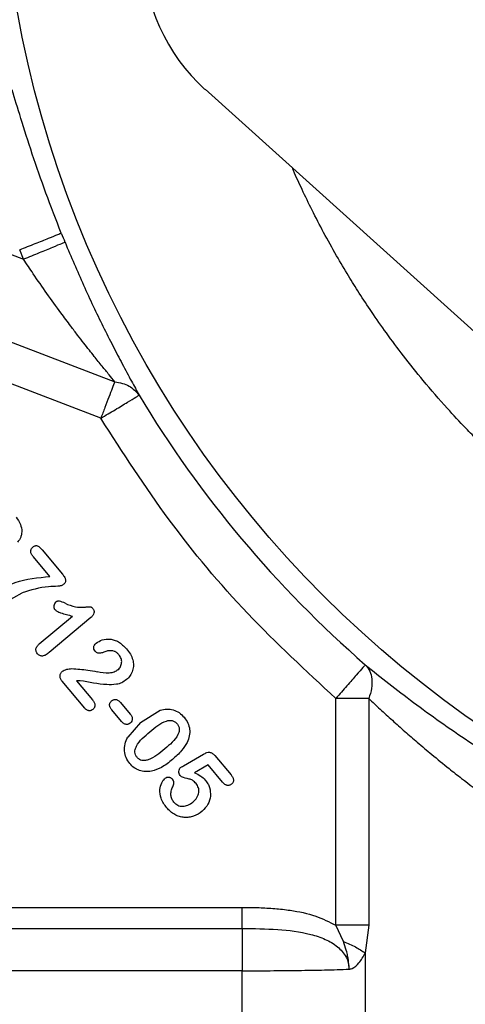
# Model space of a CAD drawing. Header units: inches. Extents: x 0.6 to 16.3, y 0.2 to 11.5.
# Tile 12 of 17: x 10.9 to 11.7, y 5.6 to 7.4. Entities that reach past the tile are written whole.
import ezdxf

# ---------------------------------------------------------------- set-up
doc = ezdxf.new("R2010")
doc.units = ezdxf.units.IN
doc.header["$MEASUREMENT"] = 0
doc.styles.add('SLDTEXTSTYLE0', font='TXT', dxfattribs={"width": 0.75})
doc.dimstyles.new('SLDDIMSTYLE2', dxfattribs={"dimtxt": 0.137795, "dimasz": 0.14, "dimexe": 0, "dimexo": 0.0625, "dimgap": 0.034449, "dimtad": 0, "dimdec": 1, "dimlfac": 1.5, "dimrnd": 1e-09, "dimzin": 12, "dimdsep": 46, "dimtxsty": 'SLDTEXTSTYLE0', "dimblk1": 'CLOSED', "dimblk2": 'CLOSED', "dimsah": 1, "dimcen": 0.09, "dimadec": 0, "dimazin": 3, "dimtfac": 1, "dimtdec": 1, "dimtofl": 0, "dimtmove": 0, "dimatfit": 3, "dimldrblk": 'CLOSED', "dimfxl": 0, "dimfrac": 2, "dimtolj": 1, "dimtzin": 12, "dimarcsym": 0})

# ---------------------------------------------------------------- blocks, each defined once
blk = doc.blocks.new('_Closed')
at = {"color": 0, "linetype": 'ByBlock', "lineweight": -2}
for p, q in [((-1, 0.166667), (0, 0)), ((-1, 0.166667), (-1, -0.166667)), ((0, 0), (-1, -0.166667)), ((0, 0), (-1, 0))]:
    blk.add_line(p, q, dxfattribs=at)
blk = doc.blocks.new('_D_4')
at = {"color": 7, "linetype": 'Continuous', "lineweight": 0}
for p, q in [((9.7529, 6.1785), (9.7529, 3.2156)), ((11.9718, 5.2549), (11.9718, 3.2156)), ((10.4753, 3.4534), (10.4333, 3.4534)), ((10.4333, 3.4534), (10.4333, 3.2347)), ((10.6789, 3.4534), (10.7209, 3.4534)), ((10.7209, 3.4534), (10.7209, 3.2347)), ((9.7529, 3.255), (10.3125, 3.255)), ((11.9718, 3.255), (10.8418, 3.255)), ((10.4333, 3.2347), (10.4753, 3.2347)), ((10.7209, 3.2347), (10.6789, 3.2347))]:
    blk.add_line(p, q, dxfattribs=at)
at = {"color": 7, "linetype": 'Continuous', "lineweight": 18, "xscale": 0.14, "yscale": 0.14}
for p, rotation in [((9.7529, 3.255), 179.9999997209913), ((11.9718, 3.255), 359.9999997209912)]:
    blk.add_blockref('_Closed', p, dxfattribs=dict(at, rotation=rotation))
at = {"color": 7, "linetype": 'Continuous', "lineweight": 18, "char_height": 0.1378, "attachment_point": 1, "rotation": 360, "style": 'SLDTEXTSTYLE0'}
for s, insert in [('85', (10.4753, 3.4123)), ('3.3', (10.4499, 3.2061))]:
    blk.add_mtext(s, dxfattribs=dict(at, insert=insert))

msp = doc.modelspace()

# ---------------------------------------------------------------- linework, layer by layer
at = {"color": 7, "linetype": 'Continuous', "lineweight": 25}
for p, q in [((11.8433, 6.6955), (11.2003, 7.2742)), ((10.5991, 7.0774), (10.8765, 6.9709)), ((10.8765, 6.9709), (10.8696, 6.9879)), ((10.659, 6.8984), (11.0393, 6.7524)), ((11.0142, 6.6872), (10.6339, 6.8332)), ((10.9095, 6.4526), (10.9459, 6.4093)), ((10.9235, 6.4049), (10.8942, 6.4398)), ((10.8441, 6.3592), (10.8739, 6.3757)), ((10.9046, 6.2847), (10.9638, 6.3344)), ((10.9965, 6.3317), (10.922, 6.2691)), ((10.9856, 6.1701), (10.9454, 6.218)), ((10.9778, 6.2191), (10.9709, 6.2188)), ((10.9709, 6.2188), (10.9993, 6.1849)), ((11.4926, 6.1873), (11.4338, 6.1873)), ((11.4338, 5.7826), (11.4338, 6.1873)), ((11.4926, 6.1873), (11.4926, 5.7826)), ((11.0511, 6.1464), (11.0338, 6.167)), ((11.0495, 6.1801), (11.0667, 6.1596)), ((11.0851, 6.1442), (11.12, 6.1662)), ((11.0851, 6.1442), (11.0623, 6.1184)), ((11.1618, 6.0672), (11.1976, 6.0879)), ((11.2179, 6.0854), (11.2467, 6.0511)), ((11.2058, 6.0687), (11.1816, 6.0547)), ((11.2317, 6.0379), (11.2058, 6.0687)), ((10.5971, 5.8146), (11.2668, 5.8146)), ((11.4472, 5.7536), (11.4338, 5.7826)), ((11.4926, 5.7826), (11.4861, 5.7332)), ((10.586, 5.7769), (11.2668, 5.7769)), ((11.4861, 5.7332), (11.4861, 5.1527)), ((11.2668, 5.7015), (10.4606, 5.7015)), ((11.2668, 5.155), (11.2668, 5.7015))]:
    msp.add_line(p, q, dxfattribs=at)
msp.add_circle((12.8051, 7.7643), 1.9709, dxfattribs=at)
for centre, radius, start, end in [((11.4218, 7.5203), 0.3312, 180, 228.0153), ((12.8051, 7.7643), 2.0055, 201.8575, 202.3609), ((12.8051, 7.7643), 2.0099, 211.0232, 228.9899)]:
    msp.add_arc(centre, radius, start, end, dxfattribs=at)
for points, knots in [([(10.9438, 7.0176), (10.9345, 7.0416), (10.9158, 7.0896), (10.8916, 7.1597), (10.8707, 7.2252), (10.861, 7.2571), (10.8562, 7.2732)], [0, 0, 0, 0, 0.248492, 0.497655, 0.747495, 1, 1, 1, 1]), ([(10.9505, 7.0013), (10.9614, 6.9755), (10.9833, 6.9238), (11.0126, 6.8623), (11.0358, 6.8164), (11.0529, 6.7835), (11.0691, 6.7535), (11.0783, 6.7366), (11.0827, 6.7284)], [0, 0, 0, 0, 0.247894, 0.496888, 0.624855, 0.747272, 0.877676, 1, 1, 1, 1]), ([(11.0393, 6.7524), (11.0359, 6.7566), (11.0288, 6.7653), (11.0165, 6.7805), (11.0046, 6.7953), (10.9936, 6.8092), (10.9837, 6.8218), (10.9727, 6.836), (10.9591, 6.8539), (10.9407, 6.8785), (10.9182, 6.9098), (10.896, 6.9418), (10.8823, 6.9623), (10.8765, 6.9709)], [0, 0, 0, 0, 0.071363, 0.151258, 0.239955, 0.293626, 0.3533, 0.418996, 0.490728, 0.596383, 0.745603, 0.893772, 1, 1, 1, 1]), ([(11.0393, 6.7524), (11.0485, 6.7506), (11.0668, 6.747), (11.0774, 6.7346), (11.0827, 6.7284)], [0, 0, 0, 0, 0.499997, 1, 1, 1, 1]), ([(11.4338, 6.1873), (11.3804, 6.2367), (11.2735, 6.3357), (11.1326, 6.5036), (11.0537, 6.626), (11.0142, 6.6872)], [0, 0, 0, 0, 0.333252, 0.666738, 1, 1, 1, 1]), ([(10.8631, 6.5109), (10.8661, 6.5068), (10.8716, 6.499), (10.8737, 6.4874), (10.8729, 6.4792), (10.8712, 6.474), (10.8689, 6.4695), (10.8667, 6.4673), (10.8656, 6.4662)], [0, 0, 0, 0, 0.305956, 0.578133, 0.693967, 0.809947, 0.909384, 1, 1, 1, 1]), ([(10.8942, 6.4398), (10.8929, 6.4415), (10.8907, 6.4444), (10.8892, 6.4487), (10.8894, 6.4518), (10.8902, 6.4539), (10.8915, 6.4558), (10.8927, 6.4569), (10.8933, 6.4575)], [0, 0, 0, 0, 0.307867, 0.546456, 0.652487, 0.758832, 0.872692, 1, 1, 1, 1]), ([(10.8933, 6.4575), (10.894, 6.4581), (10.8953, 6.4591), (10.8975, 6.46), (10.8996, 6.4602), (10.9024, 6.4593), (10.9058, 6.4567), (10.9082, 6.4541), (10.9095, 6.4526)], [0, 0, 0, 0, 0.136263, 0.251521, 0.354102, 0.455506, 0.694503, 1, 1, 1, 1]), ([(10.8271, 6.3778), (10.8384, 6.3839), (10.8684, 6.4), (10.9024, 6.403), (10.9235, 6.4049)], [0, 0, 0, 0, 0.380583, 1, 1, 1, 1]), ([(10.9459, 6.4093), (10.9473, 6.4074), (10.9494, 6.4048), (10.951, 6.4011), (10.9516, 6.3987), (10.9515, 6.3964), (10.9507, 6.3942), (10.9493, 6.3922), (10.948, 6.391), (10.9474, 6.3904)], [0, 0, 0, 0, 0.324235, 0.451927, 0.560985, 0.661051, 0.7629, 0.873949, 1, 1, 1, 1]), ([(10.9474, 6.3904), (10.9468, 6.39), (10.9457, 6.3892), (10.9423, 6.3881), (10.9341, 6.3872), (10.9103, 6.3872), (10.8895, 6.3806), (10.8739, 6.3757)], [0, 0, 0, 0, 0.025659, 0.05678, 0.138701, 0.354443, 1, 1, 1, 1]), ([(10.9507, 6.3571), (10.9474, 6.3587), (10.9435, 6.3606), (10.9388, 6.3613), (10.9371, 6.3609), (10.9354, 6.3602), (10.9343, 6.3594), (10.9338, 6.359)], [0, 0, 0, 0, 0.603787, 0.695522, 0.788261, 0.888104, 1, 1, 1, 1]), ([(10.9338, 6.359), (10.933, 6.3581), (10.9313, 6.3563), (10.9304, 6.3527), (10.9305, 6.3496), (10.9314, 6.3474), (10.932, 6.3465), (10.9324, 6.346)], [0, 0, 0, 0, 0.248606, 0.506925, 0.759969, 0.879047, 1, 1, 1, 1]), ([(10.9324, 6.346), (10.9336, 6.345), (10.9367, 6.3424), (10.9473, 6.3384), (10.9567, 6.3361), (10.9638, 6.3344)], [0, 0, 0, 0, 0.14007, 0.350332, 1, 1, 1, 1]), ([(10.9507, 6.3571), (10.9567, 6.3546), (10.9678, 6.3501), (10.9821, 6.3501), (10.9908, 6.3507), (10.9946, 6.3511), (10.9966, 6.3507), (10.9983, 6.3497), (10.9994, 6.3485), (11.0001, 6.3477)], [0, 0, 0, 0, 0.375055, 0.689236, 0.818786, 0.88777, 0.909177, 0.934246, 1, 1, 1, 1]), ([(11.0001, 6.3477), (11.0006, 6.3471), (11.0014, 6.3459), (11.0022, 6.344), (11.0024, 6.3419), (11.0021, 6.339), (11.0003, 6.3352), (10.9978, 6.3329), (10.9965, 6.3317)], [0, 0, 0, 0, 0.119057, 0.229889, 0.338651, 0.451833, 0.70269, 1, 1, 1, 1]), ([(11.0059, 6.2859), (11.0094, 6.2882), (11.017, 6.2929), (11.0288, 6.2938), (11.0385, 6.2918), (11.0493, 6.2872), (11.0557, 6.2806), (11.0603, 6.276)], [0, 0, 0, 0, 0.203632, 0.431723, 0.5548, 0.688327, 1, 1, 1, 1]), ([(10.9014, 6.267), (10.9005, 6.2684), (10.8991, 6.2703), (10.8986, 6.2734), (10.8986, 6.2757), (10.8993, 6.2781), (10.901, 6.2813), (10.9031, 6.2833), (10.9046, 6.2847)], [0, 0, 0, 0, 0.235857, 0.346508, 0.45923, 0.577207, 0.70355, 1, 1, 1, 1]), ([(11.0041, 6.2716), (11.0034, 6.2727), (11.0022, 6.2743), (11.0017, 6.2769), (11.0017, 6.2788), (11.0021, 6.2808), (11.0033, 6.2834), (11.0048, 6.2849), (11.0059, 6.2859)], [0, 0, 0, 0, 0.2444, 0.360851, 0.479806, 0.601841, 0.725809, 1, 1, 1, 1]), ([(11.0281, 6.2725), (11.0275, 6.2724), (11.0259, 6.272), (11.0218, 6.2705), (11.0172, 6.2687), (11.0124, 6.2679), (11.0092, 6.268), (11.0064, 6.2693), (11.0049, 6.2708), (11.0041, 6.2716)], [0, 0, 0, 0, 0.069112, 0.187071, 0.505506, 0.64706, 0.753468, 0.869063, 1, 1, 1, 1]), ([(11.0468, 6.2653), (11.0455, 6.2666), (11.0432, 6.2691), (11.0386, 6.2716), (11.0334, 6.2728), (11.0299, 6.2726), (11.0281, 6.2725)], [0, 0, 0, 0, 0.256109, 0.49324, 0.736878, 1, 1, 1, 1]), ([(11.0603, 6.276), (11.0628, 6.2728), (11.0675, 6.2668), (11.0702, 6.2597), (11.0714, 6.2564)], [0, 0, 0, 0, 0.532388, 1, 1, 1, 1]), ([(10.922, 6.2691), (10.92, 6.2676), (10.9165, 6.2649), (10.9114, 6.263), (10.9078, 6.263), (10.9054, 6.2637), (10.9032, 6.2651), (10.902, 6.2664), (10.9014, 6.267)], [0, 0, 0, 0, 0.321406, 0.568105, 0.674214, 0.776818, 0.883217, 1, 1, 1, 1]), ([(11.0448, 6.2384), (11.0458, 6.2393), (11.0477, 6.2411), (11.0497, 6.2443), (11.0511, 6.2478), (11.0519, 6.2527), (11.0511, 6.2591), (11.0482, 6.2632), (11.0468, 6.2653)], [0, 0, 0, 0, 0.130997, 0.255871, 0.379982, 0.502839, 0.747494, 1, 1, 1, 1]), ([(11.0714, 6.2564), (11.072, 6.2532), (11.0732, 6.2468), (11.0714, 6.237), (11.0673, 6.2279), (11.0625, 6.2232), (11.0602, 6.2209)], [0, 0, 0, 0, 0.245925, 0.494906, 0.747887, 1, 1, 1, 1]), ([(10.9458, 6.2359), (10.9468, 6.2365), (10.9492, 6.2381), (10.9549, 6.24), (10.9596, 6.2404), (10.9628, 6.2407)], [0, 0, 0, 0, 0.201265, 0.472344, 1, 1, 1, 1]), ([(10.9628, 6.2407), (10.9723, 6.24), (10.9875, 6.2389), (11.0025, 6.2361), (11.0081, 6.235)], [0, 0, 0, 0, 0.626476, 1, 1, 1, 1]), ([(11.0448, 6.2384), (11.0427, 6.237), (11.038, 6.2339), (11.0252, 6.2315), (11.0152, 6.2335), (11.0081, 6.235)], [0, 0, 0, 0, 0.204435, 0.433511, 1, 1, 1, 1]), ([(11.4863, 6.2476), (11.514, 6.2254), (11.5694, 6.1811), (11.6694, 6.1106), (11.7783, 6.0416), (11.857, 5.9998), (11.8963, 5.9789)], [0, 0, 0, 0, 0.251561, 0.502133, 0.751208, 1, 1, 1, 1]), ([(11.4863, 6.2476), (11.4893, 6.2439), (11.4951, 6.237), (11.4985, 6.2221), (11.4983, 6.2055), (11.4945, 6.1933), (11.4926, 6.1873)], [0, 0, 0, 0, 0.262476, 0.500005, 0.749927, 1, 1, 1, 1]), ([(10.9454, 6.218), (10.9442, 6.2195), (10.9426, 6.2218), (10.9417, 6.2253), (10.9416, 6.2286), (10.9425, 6.2317), (10.9441, 6.2343), (10.9452, 6.2354), (10.9458, 6.2359)], [0, 0, 0, 0, 0.288123, 0.415836, 0.539924, 0.773776, 0.885621, 1, 1, 1, 1]), ([(11.0602, 6.2209), (11.0574, 6.2189), (11.052, 6.2149), (11.0398, 6.2116), (11.0147, 6.2119), (10.9934, 6.2161), (10.9778, 6.2191)], [0, 0, 0, 0, 0.119289, 0.236007, 0.438625, 1, 1, 1, 1]), ([(10.9993, 6.1849), (11.0006, 6.1833), (11.0023, 6.181), (11.0035, 6.1777), (11.0039, 6.1754), (11.0037, 6.1732), (11.0031, 6.1712), (11.002, 6.1694), (11.0009, 6.1684), (11.0004, 6.1679)], [0, 0, 0, 0, 0.308953, 0.438717, 0.55715, 0.667961, 0.774539, 0.883221, 1, 1, 1, 1]), ([(11.0336, 6.1831), (11.0348, 6.1839), (11.0365, 6.1851), (11.0393, 6.1856), (11.0413, 6.1856), (11.0435, 6.185), (11.0464, 6.1834), (11.0482, 6.1815), (11.0495, 6.1801)], [0, 0, 0, 0, 0.230096, 0.339105, 0.450747, 0.569198, 0.697012, 1, 1, 1, 1]), ([(11.4926, 6.1873), (11.4992, 6.181), (11.5128, 6.1682), (11.5343, 6.1485), (11.5565, 6.1287), (11.5799, 6.1084), (11.6061, 6.0863), (11.6325, 6.0648), (11.6641, 6.04), (11.698, 6.0145), (11.7379, 5.9859), (11.7779, 5.9588), (11.8186, 5.9325), (11.8465, 5.9157), (11.8601, 5.9076)], [0, 0, 0, 0, 0.068969, 0.1407, 0.211169, 0.278022, 0.352867, 0.439801, 0.50077, 0.610344, 0.707195, 0.803931, 0.905203, 1, 1, 1, 1]), ([(11.0004, 6.1679), (10.9993, 6.1672), (10.9971, 6.1657), (10.9938, 6.1653), (10.9911, 6.1659), (10.9884, 6.1672), (10.9867, 6.1689), (10.9856, 6.1701)], [0, 0, 0, 0, 0.231852, 0.458895, 0.579687, 0.706406, 1, 1, 1, 1]), ([(11.0338, 6.167), (11.0327, 6.1685), (11.0312, 6.1705), (11.0302, 6.1737), (11.03, 6.1759), (11.0303, 6.178), (11.031, 6.1799), (11.0321, 6.1817), (11.0331, 6.1826), (11.0336, 6.1831)], [0, 0, 0, 0, 0.298607, 0.425929, 0.544881, 0.659208, 0.769597, 0.881459, 1, 1, 1, 1]), ([(11.12, 6.1662), (11.124, 6.1672), (11.1318, 6.1691), (11.1438, 6.1676), (11.1547, 6.1625), (11.1603, 6.1567), (11.1632, 6.1537)], [0, 0, 0, 0, 0.2597171, 0.4999366, 0.7403803, 1, 1, 1, 1]), ([(11.0667, 6.1596), (11.0679, 6.1581), (11.0695, 6.156), (11.0705, 6.1528), (11.0707, 6.1506), (11.0704, 6.1485), (11.0694, 6.1459), (11.0679, 6.1445), (11.0669, 6.1435)], [0, 0, 0, 0, 0.304749, 0.432165, 0.549551, 0.662105, 0.771473, 1, 1, 1, 1]), ([(11.1632, 6.1537), (11.1656, 6.1503), (11.1703, 6.1439), (11.1734, 6.1324), (11.1729, 6.1203), (11.1699, 6.1129), (11.1683, 6.109)], [0, 0, 0, 0, 0.2567364, 0.4972172, 0.7371673, 1, 1, 1, 1]), ([(11.0669, 6.1435), (11.0658, 6.1426), (11.0641, 6.1414), (11.0613, 6.1409), (11.0593, 6.141), (11.0572, 6.1415), (11.0542, 6.1431), (11.0524, 6.1451), (11.0511, 6.1464)], [0, 0, 0, 0, 0.229656, 0.338087, 0.448765, 0.566361, 0.694142, 1, 1, 1, 1]), ([(11.102, 6.128), (11.1112, 6.1357), (11.1218, 6.1447), (11.1367, 6.1485), (11.1419, 6.1481), (11.1466, 6.1461), (11.149, 6.1436), (11.1502, 6.1424)], [0, 0, 0, 0, 0.63083, 0.73104, 0.81979, 0.90618, 1, 1, 1, 1]), ([(11.1502, 6.1424), (11.1513, 6.1409), (11.1533, 6.1381), (11.1546, 6.133), (11.1541, 6.1278), (11.1482, 6.1138), (11.1376, 6.105), (11.1285, 6.0975)], [0, 0, 0, 0, 0.098348, 0.187361, 0.275453, 0.378887, 1, 1, 1, 1]), ([(11.066, 6.0712), (11.0636, 6.0746), (11.0588, 6.0813), (11.0561, 6.0937), (11.0569, 6.1065), (11.0605, 6.1144), (11.0623, 6.1184)], [0, 0, 0, 0, 0.246064, 0.489301, 0.738361, 1, 1, 1, 1]), ([(11.079, 6.0824), (11.078, 6.0838), (11.076, 6.0866), (11.0748, 6.0917), (11.0755, 6.0969), (11.0817, 6.1112), (11.0926, 6.1202), (11.102, 6.128)], [0, 0, 0, 0, 0.093536, 0.179917, 0.267925, 0.37143, 1, 1, 1, 1]), ([(11.1285, 6.0975), (11.1192, 6.0895), (11.1084, 6.0802), (11.0931, 6.0764), (11.0877, 6.0765), (11.0828, 6.0785), (11.0803, 6.0811), (11.079, 6.0824)], [0, 0, 0, 0, 0.6244147, 0.7285046, 0.8170152, 0.9042288, 1, 1, 1, 1]), ([(11.1683, 6.109), (11.1653, 6.104), (11.1582, 6.0924), (11.148, 6.0836), (11.1422, 6.0786)], [0, 0, 0, 0, 0.435339, 1, 1, 1, 1]), ([(11.1976, 6.0879), (11.1995, 6.0889), (11.203, 6.0908), (11.2077, 6.0916), (11.211, 6.0909), (11.2144, 6.0892), (11.2164, 6.087), (11.2179, 6.0854)], [0, 0, 0, 0, 0.286749, 0.508816, 0.611937, 0.724866, 1, 1, 1, 1]), ([(11.1047, 6.0575), (11.101, 6.0571), (11.0938, 6.0563), (11.0831, 6.0586), (11.0734, 6.0634), (11.0685, 6.0686), (11.066, 6.0712)], [0, 0, 0, 0, 0.257915, 0.504703, 0.749188, 1, 1, 1, 1]), ([(11.1422, 6.0786), (11.1359, 6.0733), (11.1247, 6.064), (11.1109, 6.0595), (11.1047, 6.0575)], [0, 0, 0, 0, 0.555597, 1, 1, 1, 1]), ([(11.1561, 6.0497), (11.1554, 6.0508), (11.1538, 6.0531), (11.1535, 6.0573), (11.1541, 6.0606), (11.1555, 6.0629), (11.1564, 6.0637), (11.1568, 6.0642)], [0, 0, 0, 0, 0.251395, 0.511018, 0.765182, 0.882348, 1, 1, 1, 1]), ([(11.1568, 6.0642), (11.1569, 6.0642), (11.157, 6.0643), (11.1575, 6.0646), (11.1591, 6.0656), (11.1606, 6.0665), (11.1618, 6.0672)], [0, 0, 0, 0, 0.0364494, 0.0981508, 0.2974684, 1, 1, 1, 1]), ([(11.132, 5.9923), (11.128, 5.9977), (11.121, 6.0073), (11.1188, 6.0239), (11.1219, 6.0348), (11.1255, 6.0412), (11.1278, 6.0435), (11.1288, 6.0445)], [0, 0, 0, 0, 0.343875, 0.616636, 0.835207, 0.924357, 1, 1, 1, 1]), ([(11.1422, 6.0431), (11.1417, 6.0435), (11.1409, 6.0445), (11.1392, 6.0455), (11.1374, 6.0462), (11.1349, 6.0466), (11.1324, 6.0464), (11.1302, 6.0455), (11.1293, 6.0448), (11.1288, 6.0445)], [0, 0, 0, 0, 0.133816, 0.261849, 0.389658, 0.522829, 0.771331, 0.885998, 1, 1, 1, 1]), ([(11.1844, 6.0354), (11.1825, 6.0376), (11.1791, 6.0415), (11.1697, 6.0445), (11.1613, 6.0452), (11.1569, 6.049), (11.1561, 6.0497)], [0, 0, 0, 0, 0.266647, 0.467576, 0.900531, 1, 1, 1, 1]), ([(11.1816, 6.0547), (11.1855, 6.053), (11.1927, 6.0499), (11.1982, 6.0444), (11.2008, 6.0418)], [0, 0, 0, 0, 0.537416, 1, 1, 1, 1]), ([(11.2467, 6.0511), (11.2479, 6.0495), (11.2496, 6.0473), (11.2509, 6.0441), (11.2512, 6.0419), (11.2511, 6.0398), (11.2504, 6.0378), (11.2492, 6.036), (11.2481, 6.0349), (11.2475, 6.0344)], [0, 0, 0, 0, 0.3071552, 0.4341218, 0.548249, 0.6551822, 0.7617167, 0.87472, 1, 1, 1, 1]), ([(11.1446, 6.0024), (11.1433, 6.0043), (11.1406, 6.0081), (11.1392, 6.0151), (11.1398, 6.0225), (11.1417, 6.0272), (11.1427, 6.0296)], [0, 0, 0, 0, 0.239097, 0.477494, 0.727816, 1, 1, 1, 1]), ([(11.1427, 6.0296), (11.1433, 6.0309), (11.1443, 6.0332), (11.1448, 6.0368), (11.1442, 6.0403), (11.1429, 6.0421), (11.1422, 6.0431)], [0, 0, 0, 0, 0.286556, 0.532691, 0.760333, 1, 1, 1, 1]), ([(11.1787, 6.0026), (11.1814, 6.0051), (11.1852, 6.0088), (11.1882, 6.015), (11.1894, 6.0195), (11.1895, 6.0238), (11.1885, 6.0295), (11.186, 6.033), (11.1844, 6.0354)], [0, 0, 0, 0, 0.291295, 0.421394, 0.547357, 0.659724, 0.772734, 1, 1, 1, 1]), ([(11.2008, 6.0418), (11.2024, 6.0397), (11.2056, 6.0355), (11.2095, 6.026), (11.2108, 6.0131), (11.2064, 5.9976), (11.199, 5.99), (11.1952, 5.986)], [0, 0, 0, 0, 0.127539, 0.251273, 0.49315, 0.739188, 1, 1, 1, 1]), ([(11.2475, 6.0344), (11.2469, 6.034), (11.2458, 6.0331), (11.2439, 6.0324), (11.2419, 6.0321), (11.2399, 6.0322), (11.2378, 6.0329), (11.2348, 6.0346), (11.233, 6.0365), (11.2317, 6.0379)], [0, 0, 0, 0, 0.116907, 0.226286, 0.33378, 0.44532, 0.565, 0.694533, 1, 1, 1, 1]), ([(11.1952, 5.986), (11.1903, 5.9827), (11.1831, 5.9777), (11.1717, 5.9751), (11.1631, 5.9749), (11.1546, 5.9765), (11.1432, 5.9811), (11.1365, 5.9877), (11.132, 5.9923)], [0, 0, 0, 0, 0.246406, 0.368125, 0.486437, 0.607332, 0.733168, 1, 1, 1, 1]), ([(11.1446, 6.0024), (11.1457, 6.0012), (11.1478, 5.999), (11.1517, 5.9967), (11.156, 5.9953), (11.1622, 5.9947), (11.1704, 5.9966), (11.1758, 6.0005), (11.1787, 6.0026)], [0, 0, 0, 0, 0.123115, 0.239853, 0.356369, 0.474551, 0.723055, 1, 1, 1, 1]), ([(11.2668, 5.8146), (11.2768, 5.8145), (11.2961, 5.8143), (11.3247, 5.8128), (11.3586, 5.8089), (11.3963, 5.8014), (11.422, 5.7885), (11.4338, 5.7826)], [0, 0, 0, 0, 0.174549, 0.337405, 0.499561, 0.770755, 1, 1, 1, 1]), ([(11.2668, 5.7769), (11.2878, 5.7767), (11.3289, 5.7764), (11.3788, 5.7703), (11.4146, 5.7587), (11.437, 5.7457), (11.4507, 5.7301), (11.4566, 5.7155), (11.4571, 5.7079), (11.4574, 5.7042)], [0, 0, 0, 0, 0.283626, 0.55181, 0.675782, 0.791237, 0.898583, 0.949807, 1, 1, 1, 1]), ([(11.4574, 5.7042), (11.4574, 5.7041), (11.4574, 5.7041), (11.4574, 5.7041), (11.4574, 5.7041), (11.4574, 5.7041), (11.4574, 5.7041), (11.4574, 5.7041), (11.4574, 5.7041), (11.4574, 5.7041), (11.4574, 5.7041), (11.4574, 5.7049), (11.4574, 5.7057), (11.4573, 5.707), (11.4573, 5.7091), (11.4568, 5.7163), (11.4553, 5.7264), (11.4521, 5.74), (11.449, 5.7485), (11.4472, 5.7536)], [0, 0, 0, 0, 0.001527, 0.001862, 0.00193, 0.001938, 0.001943, 0.001948, 0.001956, 0.002021, 0.00257, 0.004067, 0.0479, 0.051514, 0.075494, 0.174199, 0.468825, 0.675501, 1, 1, 1, 1]), ([(11.4574, 5.7042), (11.4592, 5.7046), (11.4658, 5.7062), (11.4766, 5.7156), (11.4827, 5.727), (11.4861, 5.7332)], [0, 0, 0, 0, 0.1398893, 0.5282904, 1, 1, 1, 1]), ([(11.2668, 5.7015), (11.2835, 5.7015), (11.3173, 5.7016), (11.367, 5.7021), (11.4151, 5.7029), (11.4432, 5.7038), (11.4574, 5.7042)], [0, 0, 0, 0, 0.241747, 0.48899, 0.741738, 1, 1, 1, 1])]:
    msp.add_open_spline(points, degree=3, knots=knots, dxfattribs=at)
at = {"color": 8, "linetype": 'Continuous', "lineweight": 25}
msp.add_open_spline([(14.2535, 7.1333), (14.2488, 7.1224), (14.2345, 7.0893), (14.2064, 7.033), (14.1709, 6.9687), (14.1366, 6.9131), (14.1079, 6.8699), (14.0805, 6.8311), (14.0497, 6.7902), (14.0159, 6.7485), (13.9827, 6.7103), (13.9524, 6.6774), (13.922, 6.6462), (13.8898, 6.6149), (13.8535, 6.5817), (13.8112, 6.5454), (13.7667, 6.5101), (13.7251, 6.4794), (13.6901, 6.4552), (13.659, 6.4347), (13.6266, 6.4144), (13.5907, 6.3931), (13.5524, 6.3718), (13.5142, 6.352), (13.4783, 6.3345), (13.4437, 6.3188), (13.409, 6.3039), (13.3751, 6.2904), (13.343, 6.2784), (13.3149, 6.2686), (13.2911, 6.2607), (13.2662, 6.2529), (13.2397, 6.245), (13.2113, 6.2372), (13.1858, 6.2306), (13.1633, 6.2252), (13.1439, 6.2209), (13.1275, 6.2174), (13.1081, 6.2134), (13.0852, 6.2091), (13.0587, 6.2046), (13.0344, 6.2009), (13.0124, 6.1978), (12.9927, 6.1953), (12.9753, 6.1934), (12.9457, 6.1903), (12.9069, 6.1872), (12.8672, 6.1853), (12.8414, 6.1845), (12.8266, 6.1843), (12.8149, 6.1842), (12.7888, 6.1841), (12.7473, 6.1849), (12.6913, 6.188), (12.6378, 6.1929), (12.5822, 6.1997), (12.5196, 6.2098), (12.4561, 6.2228), (12.3981, 6.2373), (12.3498, 6.251), (12.3061, 6.2649), (12.2669, 6.2785), (12.2322, 6.2916), (12.1971, 6.3056), (12.1536, 6.3244), (12.0955, 6.3518), (12.0211, 6.3914), (11.9616, 6.4277), (11.9223, 6.4539), (11.9065, 6.4647), (11.8909, 6.4756), (11.8729, 6.4885), (11.8487, 6.5064), (11.819, 6.5294), (11.7867, 6.5559), (11.7572, 6.5815), (11.7314, 6.6048), (11.7086, 6.6264), (11.687, 6.6477), (11.6618, 6.6734), (11.6287, 6.7089), (11.5914, 6.752), (11.5554, 6.7971), (11.5247, 6.8382), (11.4986, 6.8756), (11.4761, 6.9096), (11.4553, 6.9428), (11.434, 6.9788), (11.4122, 7.0179), (11.3918, 7.0573), (11.374, 7.0942), (11.3624, 7.1193), (11.3569, 7.1323), (11.3562, 7.1338)], degree=3, knots=[0, 0, 0, 0, 0.00974, 0.029493, 0.051474, 0.069812, 0.082936, 0.093892, 0.108683, 0.124806, 0.137855, 0.150067, 0.16144, 0.173415, 0.186832, 0.201691, 0.219054, 0.233292, 0.243941, 0.25394, 0.263761, 0.275165, 0.288153, 0.299562, 0.310427, 0.320798, 0.330674, 0.341287, 0.350645, 0.358749, 0.365599, 0.371195, 0.380124, 0.388173, 0.395351, 0.401656, 0.407088, 0.411649, 0.415337, 0.423326, 0.430671, 0.437371, 0.443428, 0.44884, 0.453609, 0.457733, 0.473242, 0.485438, 0.490294, 0.494321, 0.49752, 0.499891, 0.515688, 0.531485, 0.545804, 0.559602, 0.577328, 0.597684, 0.612577, 0.626277, 0.638784, 0.650097, 0.660216, 0.669142, 0.68097, 0.699026, 0.721698, 0.749881, 0.756017, 0.760357, 0.765542, 0.771571, 0.778445, 0.790237, 0.802273, 0.812673, 0.822161, 0.830737, 0.838401, 0.846948, 0.860177, 0.878087, 0.893618, 0.907392, 0.920059, 0.930931, 0.940738, 0.952134, 0.96512, 0.977348, 0.988501, 0.998604, 1, 1, 1, 1], dxfattribs=at)
at = {"color": 7, "linetype": 'Continuous', "lineweight": 25}
for points in [[(10.8696, 6.9879), (10.8791, 6.9917), (10.8982, 6.9993), (10.9224, 7.009), (10.9396, 7.0159), (10.9424, 7.0171), (10.9438, 7.0176)], [(10.9505, 7.0013), (10.9491, 7.0007), (10.9463, 6.9996), (10.9291, 6.9925), (10.905, 6.9826), (10.886, 6.9748), (10.8765, 6.9709)], [(11.0393, 6.7524), (11.0379, 6.7488), (11.0351, 6.7414), (11.0289, 6.7254), (11.0219, 6.707), (11.0168, 6.6938), (11.0142, 6.6872)], [(11.0142, 6.6872), (11.023, 6.6925), (11.0406, 6.703), (11.0629, 6.7165), (11.0789, 6.7261), (11.0815, 6.7276), (11.0827, 6.7284)], [(11.4863, 6.2476), (11.4853, 6.2465), (11.4833, 6.2442), (11.4711, 6.2301), (11.454, 6.2105), (11.4405, 6.195), (11.4338, 6.1873)], [(11.2668, 5.7769), (11.2668, 5.7786), (11.2668, 5.782), (11.2668, 5.7912), (11.2668, 5.8023), (11.2668, 5.8105), (11.2668, 5.8146)], [(11.4926, 5.7826), (11.4886, 5.7826), (11.4807, 5.7826), (11.4661, 5.7826), (11.4503, 5.7826), (11.4393, 5.7826), (11.4338, 5.7826)], [(11.2668, 5.7769), (11.2668, 5.7735), (11.2668, 5.7666), (11.2668, 5.7483), (11.2668, 5.7261), (11.2668, 5.7097), (11.2668, 5.7015)], [(11.4472, 5.7536), (11.4547, 5.7505), (11.4697, 5.7442), (11.4806, 5.7369), (11.4861, 5.7332)]]:
    msp.add_open_spline(points, degree=3, dxfattribs=at)

# ---------------------------------------------------------------- dimensions: what is measured, and where the dimension line sits
at = {"color": 7, "linetype": 'Continuous', "lineweight": 18}
dim = msp.add_linear_dim(base=(11.9718, 3.255), p1=(9.7529, 6.2179), p2=(11.9718, 5.2942), angle=360, dimstyle='SLDDIMSTYLE2', dxfattribs=at)
dim.commit()
dim.dimension.update_dxf_attribs({"geometry": '_D_4', "text_midpoint": (10.5771, 3.255), "dimtype": 160})

doc.saveas('drawing.dxf')
